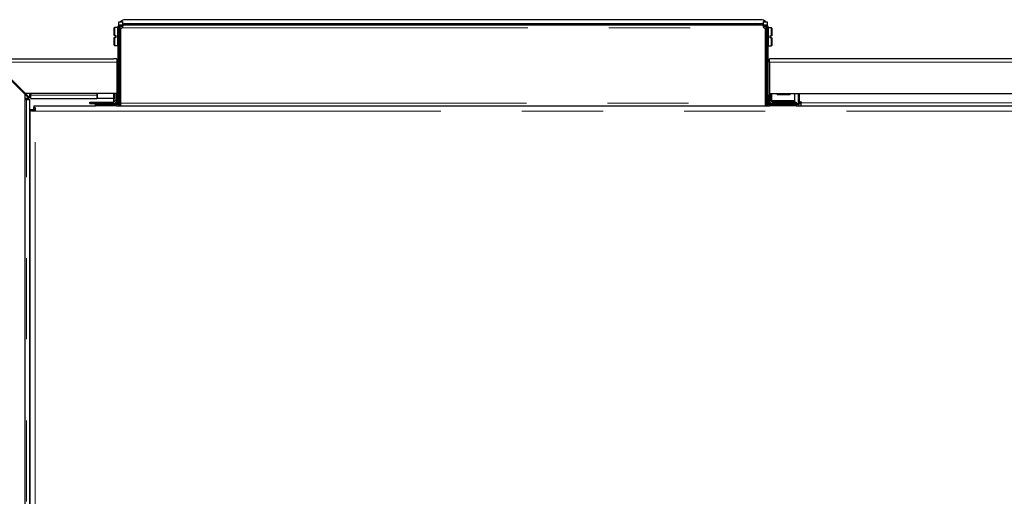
# Model space of a CAD drawing. Header units: millimetres. Extents: x 27 to 261, y 60 to 147.
# Tile 35 of 75: x 98 to 114, y 84 to 92. Entities that reach past the tile are written whole.
import ezdxf

# ---------------------------------------------------------------- set-up
doc = ezdxf.new("R2010")
doc.units = ezdxf.units.MM
doc.linetypes.add('PHANTOM', pattern=[12.7, 6.35, -1.27, 1.27, -1.27, 1.27, -1.27])

msp = doc.modelspace()

# ---------------------------------------------------------------- linework, layer by layer
at = {"color": 7, "linetype": 'Continuous', "lineweight": 25}
for p, q in [((99.822, 91.595), (99.762, 91.595)), ((99.762, 91.595), (99.762, 91.541)), ((99.781, 91.595), (99.794, 91.609)), ((99.794, 91.601), (99.79, 91.595)), ((99.794, 91.601), (99.794, 91.609)), ((99.822, 91.609), (99.794, 91.609)), ((99.822, 91.601), (99.794, 91.601)), ((99.822, 91.609), (99.822, 91.601)), ((99.822, 91.595), (99.822, 91.601)), ((99.822, 91.595), (99.822, 91.546)), ((109.822, 91.635), (99.862, 91.635)), ((109.889, 91.609), (109.862, 91.609)), ((109.862, 91.601), (109.862, 91.609)), ((109.889, 91.601), (109.862, 91.601)), ((109.862, 91.601), (109.862, 91.595)), ((109.922, 91.595), (109.862, 91.595)), ((109.862, 91.546), (109.862, 91.595)), ((109.889, 91.609), (109.889, 91.601)), ((109.889, 91.609), (109.902, 91.595)), ((109.894, 91.595), (109.889, 91.601)), ((109.922, 91.54), (109.922, 91.595)), ((99.697, 91.512), (99.693, 91.508)), ((99.693, 91.387), (99.693, 91.508)), ((99.749, 91.512), (99.697, 91.512)), ((99.697, 91.512), (99.697, 91.387)), ((99.752, 91.509), (99.749, 91.512)), ((99.749, 91.232), (99.749, 91.512)), ((99.752, 91.51), (99.752, 90.33)), ((99.773, 91.519), (99.755, 91.527)), ((99.81, 91.535), (99.772, 91.516)), ((99.779, 91.512), (99.772, 91.512)), ((99.772, 91.51), (99.772, 90.33)), ((99.823, 91.535), (99.779, 91.512)), ((99.797, 91.555), (99.819, 91.555)), ((99.797, 91.535), (99.819, 91.535)), ((99.797, 90.33), (99.797, 91.5)), ((99.819, 91.535), (99.819, 91.555)), ((99.819, 91.555), (109.864, 91.555)), ((99.833, 91.556), (99.833, 91.555)), ((99.853, 91.556), (99.833, 91.556)), ((99.853, 91.556), (99.853, 91.555)), ((99.862, 91.575), (109.822, 91.575)), ((109.831, 91.556), (109.851, 91.556)), ((109.831, 91.555), (109.831, 91.556)), ((109.851, 91.555), (109.851, 91.556)), ((109.904, 91.512), (109.86, 91.535)), ((109.864, 91.555), (109.864, 91.535)), ((109.864, 91.555), (109.887, 91.555)), ((109.864, 91.535), (109.887, 91.535)), ((109.911, 91.516), (109.873, 91.535)), ((109.887, 91.535), (109.887, 91.555)), ((109.887, 91.5), (109.887, 90.33)), ((109.912, 91.512), (109.904, 91.512)), ((109.91, 91.519), (109.929, 91.527)), ((109.912, 90.33), (109.912, 91.51)), ((109.932, 90.33), (109.932, 91.51)), ((109.935, 91.508), (109.932, 91.505)), ((109.987, 91.508), (109.935, 91.508)), ((109.935, 91.508), (109.935, 91.368)), ((109.991, 91.504), (109.987, 91.508)), ((109.987, 91.383), (109.987, 91.508)), ((109.991, 91.504), (109.991, 91.383)), ((99.697, 91.387), (99.693, 91.387)), ((99.693, 91.236), (99.693, 91.357)), ((99.693, 91.357), (99.697, 91.357)), ((99.697, 91.387), (99.723, 91.387)), ((99.723, 91.357), (99.697, 91.357)), ((99.697, 91.357), (99.697, 91.232)), ((99.723, 91.357), (99.723, 91.387)), ((109.935, 91.368), (109.935, 91.228)), ((109.961, 91.383), (109.987, 91.383)), ((109.961, 91.383), (109.961, 91.353)), ((109.987, 91.353), (109.961, 91.353)), ((109.991, 91.383), (109.987, 91.383)), ((109.987, 91.228), (109.987, 91.353)), ((109.987, 91.353), (109.991, 91.353)), ((109.991, 91.353), (109.991, 91.232)), ((99.693, 91.236), (99.697, 91.232)), ((99.697, 91.232), (99.749, 91.232)), ((99.749, 91.232), (99.752, 91.235)), ((109.932, 91.231), (109.935, 91.228)), ((109.935, 91.228), (109.987, 91.228)), ((109.987, 91.228), (109.991, 91.232)), ((97.802, 91.021), (99.682, 91.021)), ((98.306, 90.481), (97.816, 90.971)), ((99.732, 91.021), (99.682, 91.021)), ((99.732, 91.021), (99.732, 90.971)), ((99.732, 90.971), (99.732, 90.481)), ((109.952, 90.971), (109.952, 91.021)), ((110.002, 91.021), (109.952, 91.021)), ((109.952, 90.971), (109.952, 90.481)), ((129.102, 91.021), (110.002, 91.021)), ((97.802, 90.957), (98.292, 90.467)), ((99.732, 90.665), (99.752, 90.665)), ((99.797, 90.715), (99.772, 90.715)), ((99.732, 90.575), (99.752, 90.575)), ((98.292, 90.467), (98.292, 63.771)), ((98.292, 90.467), (98.359, 90.399)), ((99.732, 90.481), (98.306, 90.481)), ((98.306, 90.481), (98.373, 90.413)), ((98.359, 90.399), (98.309, 90.399)), ((98.309, 90.387), (98.322, 90.387)), ((98.322, 90.387), (98.372, 90.387)), ((98.372, 64.139), (98.372, 90.387)), ((98.373, 90.413), (98.373, 90.463)), ((98.386, 90.463), (98.386, 90.451)), ((98.386, 90.401), (98.386, 90.451)), ((98.386, 90.401), (99.419, 90.401)), ((99.312, 90.321), (99.312, 90.346)), ((99.312, 90.346), (99.682, 90.346)), ((99.419, 90.481), (99.419, 90.401)), ((99.433, 90.401), (99.419, 90.401)), ((99.683, 90.401), (99.433, 90.401)), ((99.697, 90.401), (99.683, 90.401)), ((99.697, 90.481), (99.697, 90.401)), ((99.707, 90.401), (99.697, 90.401)), ((99.707, 90.371), (99.707, 90.481)), ((99.732, 90.485), (99.752, 90.485)), ((99.732, 90.371), (99.732, 90.481)), ((99.732, 90.333), (99.732, 90.371)), ((99.772, 90.435), (99.797, 90.435)), ((109.952, 90.481), (128.598, 90.481)), ((109.952, 90.481), (109.952, 90.461)), ((109.952, 90.461), (109.977, 90.461)), ((109.952, 90.371), (109.952, 90.461)), ((109.952, 90.355), (109.952, 90.371)), ((109.952, 90.333), (109.952, 90.355)), ((109.977, 90.481), (109.977, 90.461)), ((109.977, 90.371), (109.977, 90.461)), ((109.992, 90.369), (109.992, 90.481)), ((109.992, 90.356), (109.992, 90.369)), ((110.352, 90.356), (109.992, 90.356)), ((109.992, 90.348), (109.992, 90.356)), ((110.002, 90.346), (110.372, 90.346)), ((110.072, 90.48), (110.072, 90.46)), ((110.272, 90.48), (110.272, 90.46)), ((110.352, 90.369), (110.352, 90.481)), ((110.352, 90.356), (110.352, 90.369)), ((110.352, 90.346), (110.352, 90.356)), ((110.372, 90.346), (110.372, 90.321)), ((110.402, 90.481), (110.402, 90.33)), ((110.422, 90.33), (110.422, 90.481)), ((110.439, 90.321), (110.439, 90.343)), ((110.452, 90.343), (110.452, 90.331)), ((98.377, 83.365), (98.377, 90.225)), ((98.4, 90.225), (98.377, 90.225)), ((98.4, 90.205), (98.4, 90.225)), ((98.428, 90.225), (98.4, 90.225)), ((98.457, 90.205), (98.4, 90.205)), ((98.428, 90.205), (98.428, 90.225)), ((98.437, 90.285), (98.437, 90.261)), ((98.437, 90.285), (99.402, 90.285)), ((98.437, 90.261), (98.457, 90.261)), ((98.437, 90.233), (98.437, 90.261)), ((98.437, 90.233), (98.457, 90.233)), ((98.452, 90.205), (98.452, 90.233)), ((98.457, 90.261), (98.457, 90.205)), ((99.312, 90.321), (99.682, 90.321)), ((99.312, 90.287), (99.402, 90.287)), ((99.312, 90.285), (99.312, 90.287)), ((99.402, 90.285), (99.402, 90.305)), ((99.402, 90.305), (99.462, 90.305)), ((99.462, 90.285), (99.402, 90.285)), ((99.432, 90.309), (99.692, 90.309)), ((99.432, 90.309), (99.432, 90.305)), ((99.727, 90.305), (99.462, 90.305)), ((99.727, 90.285), (99.462, 90.285)), ((99.692, 90.305), (99.692, 90.309)), ((99.707, 90.305), (99.707, 90.327)), ((99.712, 90.305), (99.712, 90.309)), ((99.712, 90.309), (99.712, 90.305)), ((99.732, 90.309), (99.712, 90.309)), ((99.715, 90.333), (99.732, 90.333)), ((99.727, 90.285), (109.957, 90.285)), ((99.732, 90.309), (99.732, 90.333)), ((99.732, 90.309), (99.732, 90.305)), ((99.764, 90.305), (99.772, 90.305)), ((99.772, 90.33), (99.772, 90.305)), ((99.772, 90.305), (99.779, 90.305)), ((99.779, 90.305), (99.797, 90.305)), ((99.797, 90.285), (99.797, 90.33)), ((99.797, 90.285), (109.887, 90.285)), ((99.808, 90.285), (99.809, 90.285)), ((99.862, 90.285), (99.862, 90.285)), ((109.822, 90.285), (109.822, 90.285)), ((109.874, 90.285), (109.876, 90.285)), ((109.887, 90.33), (109.887, 90.285)), ((109.887, 90.305), (109.904, 90.305)), ((109.904, 90.305), (109.912, 90.305)), ((109.912, 90.305), (109.912, 90.33)), ((109.919, 90.305), (109.912, 90.305)), ((109.951, 90.305), (109.952, 90.309)), ((109.957, 90.333), (109.952, 90.333)), ((109.952, 90.333), (109.952, 90.319)), ((109.977, 90.319), (109.952, 90.319)), ((109.952, 90.309), (109.952, 90.319)), ((109.952, 90.309), (109.972, 90.309)), ((110.312, 90.305), (109.957, 90.305)), ((110.312, 90.285), (109.957, 90.285)), ((109.965, 90.321), (110.002, 90.321)), ((109.971, 90.305), (109.972, 90.309)), ((109.972, 90.309), (109.972, 90.305)), ((109.972, 90.307), (109.98, 90.307)), ((109.977, 90.319), (109.977, 90.321)), ((109.977, 90.307), (109.977, 90.319)), ((109.987, 90.307), (109.987, 90.321)), ((109.992, 90.305), (109.992, 90.309)), ((109.992, 90.309), (110.252, 90.309)), ((110.372, 90.321), (110.002, 90.321)), ((110.252, 90.309), (110.252, 90.305)), ((110.377, 90.307), (110.252, 90.307)), ((110.312, 90.305), (110.372, 90.305)), ((110.371, 90.285), (110.312, 90.285)), ((110.371, 90.285), (128.467, 90.285)), ((110.372, 90.321), (110.4, 90.321)), ((110.372, 90.305), (110.372, 90.285)), ((110.377, 90.305), (110.372, 90.305)), ((110.377, 90.305), (110.377, 90.307)), ((110.421, 90.321), (110.439, 90.321)), ((110.439, 90.321), (110.452, 90.321)), ((110.452, 90.285), (110.452, 90.331))]:
    msp.add_line(p, q, dxfattribs=at)
at = {"color": 8, "linetype": 'PHANTOM', "lineweight": 18}
for p, q in [((99.752, 91.51), (99.772, 91.51)), ((99.779, 91.512), (99.779, 90.715)), ((99.797, 91.555), (99.797, 91.535)), ((99.819, 91.51), (109.864, 91.51)), ((109.904, 90.305), (109.904, 91.512)), ((109.912, 91.51), (109.932, 91.51)), ((97.816, 90.971), (99.732, 90.971)), ((109.952, 90.971), (129.088, 90.971)), ((98.322, 63.771), (98.322, 90.387)), ((98.386, 90.451), (99.419, 90.451)), ((99.433, 90.481), (99.433, 90.401)), ((99.682, 90.401), (99.682, 90.346)), ((99.682, 90.346), (99.682, 90.321)), ((99.683, 90.481), (99.683, 90.401)), ((99.707, 90.371), (99.732, 90.371)), ((99.779, 90.435), (99.779, 90.305)), ((109.952, 90.371), (109.977, 90.371)), ((110.352, 90.369), (109.992, 90.369)), ((110.002, 90.346), (110.002, 90.321)), ((110.272, 90.48), (110.072, 90.48)), ((110.272, 90.46), (110.072, 90.46)), ((98.457, 83.365), (98.457, 90.205)), ((98.457, 90.205), (128.447, 90.205)), ((99.462, 90.305), (99.462, 90.285)), ((99.682, 90.321), (99.682, 90.309)), ((99.727, 90.305), (99.727, 90.285)), ((99.752, 90.33), (99.772, 90.33)), ((99.797, 90.33), (109.887, 90.33)), ((99.808, 90.285), (99.808, 90.285)), ((99.962, 90.285), (99.962, 90.285)), ((109.722, 90.285), (109.722, 90.285)), ((109.876, 90.285), (109.876, 90.285)), ((109.932, 90.33), (109.912, 90.33)), ((109.957, 90.305), (109.957, 90.285)), ((110.312, 90.285), (110.312, 90.305)), ((110.377, 90.285), (110.377, 90.305)), ((110.402, 90.33), (110.422, 90.33)), ((110.452, 90.331), (128.398, 90.331))]:
    msp.add_line(p, q, dxfattribs=at)
at = {"color": 7, "linetype": 'Continuous', "lineweight": 25}
for centre, radius, start, end in [((99.797, 91.51), 0.045, 158.835, 180), ((99.797, 91.51), 0.025, 158.835, 180), ((99.797, 91.53), 0.03, 270, 319.1184), ((99.947, 91.535), 0.04, 90.0052, 150.1641), ((109.736, 91.535), 0.04, 29.8387, 89.9926), ((109.887, 91.53), 0.03, 220.8816, 270), ((109.887, 91.51), 0.025, 0, 21.165), ((109.887, 91.51), 0.045, 0, 21.165), ((98.309, 90.393), 0.00625, 90, 270), ((98.38, 90.463), 0.00625, 0, 180), ((99.682, 90.371), 0.05, 270, 0), ((99.682, 90.371), 0.025, 270, 0), ((110.002, 90.371), 0.05, 180, 270), ((110.002, 90.355), 0.05, 180, 222.8436), ((110.002, 90.371), 0.025, 180, 270), ((110.445, 90.343), 0.00625, 0, 180), ((99.727, 90.33), 0.045, 270, 0), ((99.727, 90.33), 0.025, 270, 0), ((109.957, 90.33), 0.045, 180, 270), ((109.957, 90.33), 0.025, 180, 270), ((110.377, 90.33), 0.045, 270, 0), ((110.377, 90.33), 0.025, 270, 0)]:
    msp.add_arc(centre, radius, start, end, dxfattribs=at)
for centre, major_axis, start_param, end_param in [((99.862, 91.535), (0.0851, -0.0526), 2.124645, 2.862238), ((109.822, 91.535), (0.0851, 0.0526), 0.279354, 1.016948), ((99.862, 91.535), (0.034, -0.021), 2.124645, 3.174445), ((109.822, 91.535), (0.034, 0.021), 6.250333, 7.300133)]:
    msp.add_ellipse(centre, major_axis=major_axis, ratio=0.999234, start_param=start_param, end_param=end_param, dxfattribs=at)
for points, knots in [([(99.755, 91.527), (99.755, 91.527), (99.755, 91.527), (99.756, 91.53), (99.759, 91.535), (99.763, 91.54), (99.769, 91.546), (99.777, 91.551), (99.786, 91.555), (99.793, 91.555), (99.797, 91.555)], [0, 0, 0, 0, 0.088495, 0.183984, 0.291062, 0.411874, 0.545596, 0.690517, 0.841947, 1, 1, 1, 1]), ([(99.779, 91.512), (99.778, 91.512), (99.776, 91.51), (99.773, 91.509), (99.772, 91.507), (99.772, 91.506), (99.772, 91.505)], [0, 0, 0, 0, 0.249984, 0.500016, 0.750009, 1, 1, 1, 1]), ([(99.773, 91.519), (99.774, 91.52), (99.774, 91.52), (99.776, 91.524), (99.778, 91.527), (99.781, 91.53), (99.785, 91.533), (99.791, 91.535), (99.795, 91.535), (99.797, 91.535)], [0, 0, 0, 0, 0.249267, 0.37447, 0.499724, 0.624875, 0.749997, 0.873984, 1, 1, 1, 1]), ([(99.819, 91.555), (99.82, 91.555), (99.823, 91.555), (99.825, 91.553), (99.826, 91.548), (99.827, 91.542), (99.826, 91.535), (99.825, 91.527), (99.823, 91.518), (99.82, 91.513), (99.819, 91.51)], [0, 0, 0, 0, 0.115361, 0.238984, 0.368199, 0.499999, 0.631869, 0.760881, 0.883217, 1, 1, 1, 1]), ([(99.819, 91.535), (99.82, 91.535), (99.823, 91.535), (99.825, 91.534), (99.825, 91.533), (99.826, 91.532)], [0, 0, 0, 0, 0.3719551, 0.7451884, 1, 1, 1, 1]), ([(109.864, 91.51), (109.863, 91.513), (109.861, 91.518), (109.858, 91.527), (109.857, 91.535), (109.857, 91.542), (109.857, 91.548), (109.858, 91.553), (109.861, 91.555), (109.863, 91.555), (109.864, 91.555)], [0, 0, 0, 0, 0.1153569, 0.2389796, 0.3681794, 0.5000032, 0.6318723, 0.7608834, 0.8832183, 1, 1, 1, 1]), ([(109.857, 91.528), (109.857, 91.529), (109.857, 91.532), (109.858, 91.534), (109.861, 91.535), (109.863, 91.535), (109.864, 91.535)], [0, 0, 0, 0, 0.249832, 0.499876, 0.747484, 1, 1, 1, 1]), ([(109.887, 91.555), (109.89, 91.555), (109.897, 91.555), (109.907, 91.551), (109.915, 91.546), (109.921, 91.54), (109.925, 91.535), (109.927, 91.53), (109.928, 91.527), (109.929, 91.527), (109.929, 91.527)], [0, 0, 0, 0, 0.156783, 0.309493, 0.454375, 0.588148, 0.708913, 0.816044, 0.910752, 1, 1, 1, 1]), ([(109.887, 91.535), (109.889, 91.535), (109.893, 91.535), (109.898, 91.533), (109.902, 91.53), (109.906, 91.527), (109.908, 91.524), (109.91, 91.52), (109.91, 91.52), (109.91, 91.519)], [0, 0, 0, 0, 0.125003, 0.250022, 0.375122, 0.500312, 0.625484, 0.750733, 1, 1, 1, 1]), ([(109.912, 91.505), (109.912, 91.506), (109.911, 91.507), (109.91, 91.509), (109.908, 91.51), (109.905, 91.512), (109.904, 91.512)], [0, 0, 0, 0, 0.249994, 0.49998, 0.750014, 1, 1, 1, 1]), ([(99.709, 90.305), (99.709, 90.305), (99.705, 90.308), (99.698, 90.309), (99.692, 90.309), (99.692, 90.309)], [0, 0, 0, 0, 0.062866, 0.893526, 1, 1, 1, 1]), ([(99.709, 90.305), (99.709, 90.305), (99.705, 90.308), (99.698, 90.309), (99.692, 90.309), (99.692, 90.309)], [0, 0, 0, 0, 0.062866, 0.893526, 1, 1, 1, 1]), ([(109.992, 90.309), (109.986, 90.309), (109.98, 90.308), (109.975, 90.305), (109.975, 90.305)], [0, 0, 0, 0, 0.850762, 1, 1, 1, 1]), ([(109.992, 90.309), (109.986, 90.309), (109.98, 90.308), (109.975, 90.305), (109.975, 90.305)], [0, 0, 0, 0, 0.850762, 1, 1, 1, 1])]:
    msp.add_open_spline(points, degree=3, knots=knots, dxfattribs=at)
at = {"color": 8, "linetype": 'PHANTOM', "lineweight": 18}
for points, knots in [([(99.947, 91.575), (99.946, 91.575), (99.945, 91.574), (99.944, 91.569), (99.943, 91.564), (99.942, 91.56), (99.942, 91.556), (99.942, 91.555)], [0, 0, 0, 0, 0.353611, 0.567019, 0.737227, 0.930983, 1, 1, 1, 1]), ([(109.742, 91.555), (109.742, 91.556), (109.741, 91.56), (109.741, 91.564), (109.74, 91.569), (109.738, 91.574), (109.737, 91.575), (109.736, 91.575)], [0, 0, 0, 0, 0.069017, 0.262774, 0.432935, 0.646387, 1, 1, 1, 1])]:
    msp.add_open_spline(points, degree=3, knots=knots, dxfattribs=at)

doc.saveas('drawing.dxf')
